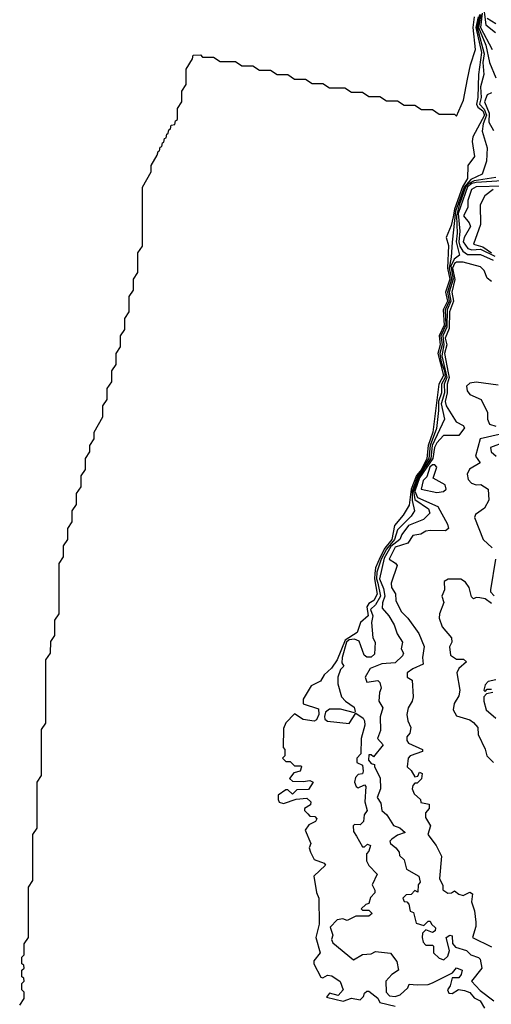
# Model space of a CAD drawing. Extents: x 2668140 to 2765664, y 823621 to 955240.
# Tile 173 of 256: x 2672000 to 2674154, y 898509 to 903011. Entities that reach past the tile are written whole.
import ezdxf

# ---------------------------------------------------------------- set-up
doc = ezdxf.new("R2010")
doc.units = 0

msp = doc.modelspace()

# ---------------------------------------------------------------- linework, layer by layer
at = {"layer": '0CON02XD'}
for points in [[(2674114.6, 903095), (2674128, 902988), (2674172.6, 902952.6)], [(2672000, 898505), (2672020, 898535), (2672020, 898565), (2672010, 898575), (2672010, 898605), (2672020, 898615), (2672018.3, 898628.3), (2672010, 898635), (2672010, 898665), (2672020, 898675), (2672018.3, 898688.3), (2672010, 898695), (2672010, 898725), (2672020, 898735), (2672020, 898785), (2672040, 898815), (2672040, 899045), (2672060, 899075), (2672060, 899285), (2672080, 899315), (2672080, 899525), (2672100, 899555), (2672100, 899765), (2672120, 899795), (2672120, 900085), (2672140, 900115), (2672141.7, 900168.3), (2672160, 900195), (2672160, 900265), (2672180, 900295), (2672180, 900525), (2672200, 900555), (2672200, 900605), (2672220, 900635), (2672220, 900685), (2672240, 900715), (2672240, 900765), (2672260, 900795), (2672260, 900845), (2672280, 900875), (2672280, 900925), (2672300, 900955), (2672300, 901005), (2672320, 901035), (2672320, 901065), (2672340, 901095), (2672340, 901125), (2672380, 901195), (2672380, 901245), (2672400, 901275), (2672400, 901325), (2672420, 901355), (2672420, 901405), (2672440, 901435), (2672440, 901485), (2672460, 901515), (2672460, 901565), (2672480, 901595), (2672480, 901645), (2672500, 901675), (2672500, 901745), (2672520, 901775), (2672520, 901825), (2672540, 901855), (2672540, 901945), (2672560, 901975), (2672560, 902245), (2672600, 902315), (2672600, 902345), (2672628.3, 902391.7), (2672631.7, 902408.3), (2672638.3, 902411.7), (2672641.7, 902428.3), (2672648.3, 902431.7), (2672651.7, 902448.3), (2672658.3, 902451.7), (2672661.7, 902468.3), (2672668.3, 902471.7), (2672671.7, 902488.3), (2672678.3, 902491.7), (2672681.7, 902508.3), (2672688.3, 902511.7), (2672691.7, 902528.3), (2672708.3, 902531.7), (2672711.7, 902548.3), (2672720, 902555), (2672720, 902605), (2672740, 902635), (2672740, 902685), (2672760, 902715), (2672760, 902785), (2672788.3, 902831.7), (2672791.7, 902848.3), (2672825, 902850), (2672835, 902840), (2672885, 902840), (2672915, 902820), (2672985, 902820), (2673015, 902800), (2673065, 902800), (2673095, 902780), (2673145, 902780), (2673175, 902760), (2673225, 902760), (2673255, 902740), (2673305, 902740), (2673335, 902720), (2673385, 902720), (2673415, 902700), (2673485, 902700), (2673515, 902680), (2673565, 902680), (2673595, 902660), (2673645, 902660), (2673675, 902640), (2673725, 902640), (2673755, 902620), (2673805, 902620), (2673835, 902600), (2673885, 902600), (2673915, 902580), (2673985, 902580), (2673995, 902570), (2674026.4, 902643.6), (2674045, 902740), (2674058, 902805), (2674081.9, 902875), (2674070.2, 902975), (2674077.6, 903025)], [(2674099.8, 903035), (2674089.3, 902975), (2674121.3, 902855), (2674115.6, 902815), (2674118.8, 902761.2), (2674104.2, 902705), (2674107.1, 902655), (2674100.4, 902625), (2674121.4, 902601.4), (2674132.2, 902575), (2674116.4, 902535), (2674112.3, 902502.3), (2674134, 902425), (2674131.2, 902365), (2674112.5, 902305), (2674060, 902280), (2674029.2, 902245), (2673990.2, 902135), (2673974.4, 901994.4), (2673970.8, 901925), (2673961, 901875), (2673971.2, 901825), (2673952.8, 901765), (2673960.9, 901725), (2673943.4, 901685), (2673945.2, 901615), (2673922.8, 901565), (2673928.8, 901525), (2673918.5, 901485), (2673925.2, 901445), (2673940.6, 901405), (2673942.7, 901375), (2673926.9, 901345), (2673926.6, 901305), (2673911.7, 901265), (2673912.9, 901225), (2673902.7, 901142.7), (2673873.9, 901065), (2673868.5, 901005), (2673817.8, 900925), (2673791.8, 900855), (2673792.4, 900812.4), (2673803.3, 900765), (2673788.3, 900741.7), (2673725, 900678), (2673711.1, 900635), (2673675, 900590.4), (2673651.2, 900545), (2673631.6, 900485), (2673629.2, 900455), (2673634.8, 900434.8), (2673647.1, 900375), (2673625, 900335.8), (2673601.4, 900315), (2673613.1, 900285), (2673606.7, 900255), (2673613.3, 900185), (2673622.5, 900165), (2673619.5, 900110.5), (2673605, 900096.7), (2673585, 900096.7), (2673573.3, 900105), (2673549.8, 900169.8), (2673528.8, 900178.8), (2673504.4, 900175), (2673492.4, 900165), (2673472.2, 900095), (2673470.7, 900070.7), (2673480, 900055), (2673465, 900040), (2673452.5, 900005), (2673452.5, 899975), (2673470, 899915), (2673487.5, 899895), (2673528, 899868), (2673532.5, 899847.5), (2673528.3, 899841.7), (2673465, 899859.2), (2673415, 899859.2), (2673395.8, 899845), (2673391.4, 899825), (2673392.9, 899812.9), (2673405, 899804), (2673505, 899793.8), (2673535, 899840), (2673567.9, 899817.9), (2673574.4, 899805), (2673576.2, 899785), (2673560, 899725), (2673558, 899655), (2673540, 899635), (2673540, 899615), (2673565, 899602.5), (2673568.8, 899575), (2673565, 899562.5), (2673545, 899560), (2673533.9, 899546.1), (2673529.2, 899525), (2673535.8, 899505.8), (2673545, 899498.8), (2673575, 899513.3), (2673581.2, 899505), (2673575.7, 899435.7), (2673586.2, 899395), (2673572.5, 899375), (2673570, 899345), (2673555, 899330), (2673528.3, 899331.7), (2673522.5, 899325), (2673525, 899300), (2673538.3, 899278.3), (2673565, 899230), (2673575, 899230), (2673588.3, 899241.7), (2673602.5, 899235), (2673595, 899210), (2673583, 899197), (2673583.3, 899165), (2673593.6, 899143.6), (2673632.5, 899105), (2673610, 899055), (2673621.7, 899031.7), (2673621.7, 899018.3), (2673602.5, 898997.5), (2673595, 898970), (2673580, 898965), (2673560, 898945), (2673565, 898940), (2673595, 898940), (2673610, 898925), (2673595, 898912.5), (2673535, 898912.5), (2673495, 898892.5), (2673475, 898900), (2673450, 898895), (2673418.3, 898861.7), (2673430, 898825), (2673423.8, 898805), (2673430.5, 898790.5), (2673525, 898713.3), (2673565, 898737.5), (2673605, 898740), (2673625, 898750), (2673693, 898743), (2673722.5, 898705), (2673730, 898665), (2673700, 898645), (2673672.5, 898615), (2673673.8, 898565), (2673688.3, 898548.3), (2673715, 898544.2), (2673737, 898553), (2673772.5, 898585), (2673778.3, 898601.7), (2673815, 898597.5), (2673865, 898600), (2673885, 898606.7), (2673976.7, 898653.3), (2673995, 898676.7), (2674020, 898665), (2674016.7, 898645), (2674005, 898630), (2673975, 898630), (2673966.2, 898593.8), (2673954, 898575), (2673959.5, 898559.5), (2673975, 898558.8), (2674003.6, 898576.4), (2674031.7, 898571.7), (2674055, 898562.5), (2674075, 898538.8), (2674102.5, 898525), (2674122.3, 898492.3)], [(2674093.2, 903025), (2674083.4, 902975), (2674108.6, 902861.4), (2674095, 902760), (2674092.7, 902655), (2674086.6, 902625), (2674091.5, 902611.5), (2674115, 902594.5), (2674122.1, 902575), (2674069.4, 902475), (2674065.8, 902455), (2674076.7, 902385), (2674046.1, 902343.9), (2674044.4, 902285), (2674022.5, 902247.5), (2673985.9, 902145), (2673979.5, 902110.5), (2673970.5, 902069.5), (2673947.1, 902015), (2673958.2, 901978.2), (2673953.8, 901875), (2673963.7, 901825), (2673944.7, 901765), (2673953.4, 901725), (2673934.2, 901685), (2673937.8, 901615), (2673914.8, 901565.2), (2673920.2, 901525), (2673909.8, 901485), (2673935.8, 901384.2), (2673914.7, 901345), (2673886.9, 901125), (2673864.7, 901065), (2673858.6, 901005), (2673834.8, 900955), (2673812.4, 900927.6), (2673788.2, 900865), (2673777.9, 900792.1), (2673751.4, 900745), (2673711.5, 900698.5), (2673698.6, 900635), (2673666.9, 900595), (2673646.1, 900553.9)], [(2674105.9, 903035), (2674095.2, 902975), (2674128.8, 902895), (2674146, 902815), (2674174, 902745)], [(2674111.2, 903041.2), (2674103.5, 902975), (2674157.5, 902875)], [(2674135, 903018), (2674175, 902993.8)], [(2674155, 902676.7), (2674135, 902667.5), (2674122.9, 902635), (2674144, 902584), (2674142.5, 902542.5), (2674164, 902505)], [(2674175, 902290), (2674075, 902274.3), (2674049, 902261), (2674035.9, 902245), (2674007.5, 902162.5), (2673993.9, 902115), (2673998.2, 902035), (2673993.1, 901995), (2674008, 901935), (2673984.2, 901915.8), (2673969.2, 901885), (2673978.7, 901825), (2673961.3, 901765), (2673968.9, 901725), (2673952.5, 901685), (2673951, 901605), (2673931.6, 901565), (2673937.4, 901525), (2673927.9, 901475), (2673951, 901375), (2673938.4, 901345), (2673939.1, 901305), (2673923.9, 901255), (2673940, 901185), (2673883.8, 901065), (2673877, 901005), (2673823.7, 900925), (2673798.4, 900855), (2673805, 900816.9), (2673866.7, 900775), (2673872.5, 900755), (2673844.1, 900725.9), (2673775, 900699.2), (2673745, 900656.7), (2673736, 900635), (2673695, 900602.5), (2673665, 900549.4), (2673642.7, 900455), (2673660.9, 900410.9), (2673667.1, 900375), (2673656, 900345), (2673655, 900320), (2673686.1, 900286.1), (2673710, 900245), (2673723.8, 900203.8), (2673747.5, 900165), (2673742.5, 900135), (2673752.5, 900115), (2673747.7, 900102.3), (2673715, 900070), (2673653.9, 900066.1), (2673600, 900045), (2673577.5, 900005), (2673585, 899982.5), (2673635, 899990), (2673645, 899980), (2673650, 899955), (2673642.5, 899935), (2673640, 899895), (2673657.5, 899865), (2673646.4, 899823.6), (2673648.3, 899761.7), (2673633.3, 899725), (2673660, 899695), (2673615, 899640), (2673605, 899650), (2673595, 899650), (2673593.3, 899625), (2673605, 899610), (2673620, 899605), (2673620, 899595), (2673646.7, 899545), (2673647.5, 899495), (2673632.5, 899455), (2673648.8, 899428.8), (2673653.3, 899395), (2673676.7, 899375), (2673707, 899327), (2673736.1, 899316.1), (2673760, 899295), (2673725, 899283.3), (2673700, 899265), (2673690, 899255), (2673692.5, 899245), (2673717.5, 899225), (2673732.5, 899205), (2673735, 899190), (2673755, 899170), (2673767, 899127), (2673822.5, 899095), (2673828.3, 899068.3), (2673820, 899055), (2673818.3, 899021.7), (2673805, 899030), (2673788.3, 899011.7), (2673765, 899010), (2673750, 898995), (2673755, 898980), (2673768.3, 898978.3), (2673777, 898967), (2673782.5, 898935), (2673798.3, 898928.3), (2673810, 898880), (2673845, 898870), (2673865, 898890), (2673875, 898890), (2673880, 898875), (2673898.3, 898858.3), (2673897.5, 898845), (2673885, 898837.5), (2673855, 898850), (2673840, 898835), (2673837.5, 898815), (2673843, 898793), (2673855, 898780), (2673885, 898780), (2673890, 898775), (2673890, 898745), (2673915, 898720), (2673937, 898713), (2673955, 898730), (2673962.5, 898755), (2673947.5, 898815), (2673963.9, 898826.1), (2673975, 898822.5), (2673976.7, 898786.7), (2673990.7, 898770.7), (2674040, 898755), (2674060, 898735), (2674095, 898723.3), (2674103.3, 898715), (2674110, 898675), (2674062.5, 898615), (2674102.1, 898572.1), (2674165.7, 898525.7)], [(2674203.3, 902275), (2674085, 902267.4), (2674065, 902262.3), (2674045, 902247.5), (2674001.7, 902125), (2674010.3, 902045), (2674004.7, 901995), (2674010.6, 901975), (2674023.3, 901953.3), (2674045, 901938.2), (2674105, 901938.2), (2674162.3, 901912.3)], [(2674205, 902250.6), (2674085, 902246.6), (2674062.5, 902235), (2674046, 902185), (2674047, 902153), (2674026.7, 902115), (2674052.3, 902082.3), (2674058, 902065), (2674029.1, 902015), (2674025.5, 901995), (2674045.8, 901965), (2674065, 901959.6), (2674105, 901962.6), (2674169.5, 901929.5)], [(2674162.5, 902235), (2674123.6, 902206.4), (2674102.5, 902165), (2674103.8, 902075), (2674072.5, 901985), (2674115, 901972.3), (2674154.4, 901945)], [(2674155, 901813.8), (2674135, 901830), (2674121.4, 901865), (2674105, 901880.8), (2674025, 901902.5), (2673995, 901903.3), (2673985, 901896.5), (2673976.8, 901875), (2673986.8, 901823.2), (2673972.7, 901765), (2673980.4, 901725), (2673963.2, 901675), (2673961.3, 901598.7), (2673943.1, 901555), (2673950, 901525), (2673940, 901485), (2673956.6, 901396.6)], [(2673956.6, 901396.6), (2673961.6, 901375), (2673951.8, 901345), (2673952.5, 901305), (2673943.5, 901265), (2673946.9, 901245), (2673992.7, 901172.7), (2674025, 901156.2), (2674031.2, 901145), (2674005, 901110), (2673935, 901110), (2673905, 901075.8), (2673894.6, 901055), (2673886.7, 901005), (2673825, 900915.9), (2673804.8, 900854.8), (2673816.4, 900826.4), (2673908.8, 900785), (2673953.3, 900705), (2673957.5, 900685), (2673945, 900674), (2673873.9, 900676.1), (2673855, 900672.5), (2673831.7, 900658.3), (2673795, 900652.5), (2673772, 900618), (2673715, 900600), (2673687.5, 900545), (2673716.2, 900526.2), (2673723.3, 900515), (2673696.7, 900435), (2673697.5, 900415), (2673716.4, 900386.4), (2673717.5, 900355), (2673742.5, 900305), (2673772.5, 900275), (2673822.5, 900205), (2673846.7, 900145), (2673840, 900095), (2673842.5, 900065), (2673795, 900042.5), (2673770, 900025), (2673770, 900005), (2673791.7, 899991.7), (2673796.7, 899915), (2673792.5, 899895), (2673773.3, 899865), (2673767.5, 899835), (2673772.5, 899805), (2673786.7, 899775), (2673781.7, 899748.3), (2673768.3, 899731.7), (2673767.5, 899715), (2673775, 899703.3), (2673840, 899675), (2673840, 899665), (2673782.5, 899645), (2673773.3, 899635), (2673770, 899595), (2673788.3, 899578.3), (2673805, 899550), (2673818.3, 899551.7), (2673825, 899570), (2673837.5, 899565), (2673835, 899540), (2673815, 899520), (2673805, 899520), (2673795, 899510), (2673792.5, 899495), (2673801.7, 899471.7), (2673830, 899445), (2673831.7, 899431.7), (2673870, 899425), (2673870, 899405), (2673852.5, 899385), (2673853, 899363), (2673876.2, 899325), (2673863.3, 899285), (2673902.5, 899235), (2673926.7, 899186.7), (2673917.5, 899085), (2673931.7, 899051.7), (2673933, 899033), (2673955, 899017.5), (2673971.7, 899018.3), (2673985, 899027.5), (2674005, 899012.5), (2674025, 899006.7), (2674055, 899022.5), (2674067.5, 899015), (2674063, 898977), (2674076.4, 898936.4), (2674082.5, 898885), (2674082.5, 898865), (2674067.5, 898815), (2674155, 898772.5)], [(2674185, 901340), (2674085, 901354.2), (2674055, 901350), (2674040, 901335), (2674043.3, 901315), (2674055, 901297.5), (2674107.5, 901275), (2674136.2, 901215), (2674136.7, 901185), (2674145, 901162.5), (2674175, 901153.3)], [(2674190, 901115), (2674103.3, 901095), (2674081.2, 901015), (2674102.5, 900985), (2674054.3, 900955.7), (2674043.9, 900933.9), (2674048.3, 900908.3), (2674062.7, 900892.7), (2674085, 900883.8), (2674106.4, 900886.4), (2674140, 900865), (2674142.5, 900815), (2674123, 900777), (2674080.7, 900749.3), (2674077.5, 900735), (2674116.7, 900635), (2674157, 900597)], [(2674215, 901078.8), (2674150, 901055), (2674152.5, 901035), (2674176.1, 901016.1)], [(2673905, 900848.8), (2673935, 900853.3), (2673947.5, 900865), (2673942.5, 900885), (2673887.5, 900915), (2673904.2, 900965), (2673896.2, 900976.2), (2673885, 900976.1), (2673872.8, 900965), (2673859.5, 900920.5), (2673841.9, 900905), (2673833.8, 900865), (2673905, 900848.8)], [(2673646.1, 900553.9), (2673624.8, 900505.2), (2673621, 900479), (2673620, 900455), (2673633.1, 900385), (2673616.7, 900355), (2673595, 900341.5), (2673585, 900326), (2673591.5, 900285), (2673556.9, 900255), (2673541.1, 900208.9), (2673486.3, 900173.7), (2673449.6, 900085), (2673423.2, 900046.8), (2673390.5, 900015), (2673373.2, 899986.8), (2673330.6, 899965), (2673294.4, 899905), (2673293.8, 899883.8), (2673365, 899860), (2673365.7, 899835), (2673355, 899810), (2673345, 899804), (2673295, 899812), (2673255, 899837.5), (2673215, 899796.2), (2673205, 899770), (2673203.3, 899683.3), (2673210, 899675), (2673210, 899645), (2673200, 899635), (2673215, 899620), (2673235, 899620), (2673255, 899600), (2673285, 899600), (2673287.5, 899595), (2673280, 899575), (2673251.7, 899568.3), (2673231.7, 899541.7), (2673245, 899530), (2673295, 899527.5), (2673325, 899532.5), (2673340, 899525), (2673318.3, 899491.7), (2673265, 899490), (2673245, 899470), (2673225, 899490), (2673215, 899490), (2673180, 899465), (2673180, 899445), (2673185, 899434), (2673205, 899427.5), (2673262.5, 899447.5), (2673311.7, 899451.7), (2673330, 899435), (2673328.3, 899421.7), (2673300, 899405), (2673300, 899395), (2673315, 899380), (2673325, 899370), (2673348.3, 899368.3), (2673357.5, 899357.5), (2673350, 899345), (2673320.7, 899329.3), (2673303.9, 899306.1), (2673330, 899245), (2673322.5, 899225), (2673327.5, 899205), (2673345, 899171.2), (2673390, 899155), (2673396.7, 899145), (2673343.8, 899095), (2673355, 899020), (2673366.7, 898995), (2673367.8, 898875), (2673351.9, 898815), (2673372, 898745), (2673342.6, 898707.4), (2673343.1, 898695), (2673375, 898634), (2673385, 898630), (2673405, 898642.5), (2673425, 898640), (2673463, 898613), (2673476.7, 898575), (2673455, 898550), (2673415, 898560), (2673401.7, 898541.7), (2673477, 898523), (2673515, 898537.5), (2673555, 898530), (2673570, 898545), (2673575, 898560), (2673585, 898570), (2673595, 898570), (2673635, 898536.7), (2673645, 898517.5), (2673715, 898500)], [(2674173.3, 900545), (2674150, 900405), (2674150, 900395), (2674167, 900377)], [(2674155, 900342.5), (2674125, 900362.5), (2674101.7, 900368.3), (2674085, 900370), (2674073, 900363), (2674063, 900373), (2674052.5, 900415), (2674035, 900440), (2674015, 900453.3), (2673957, 900453), (2673938.3, 900441.7), (2673940, 900405), (2673927.5, 900375), (2673937, 900347), (2673916.7, 900295), (2673916.2, 900275), (2673928.8, 900235), (2673972.5, 900185), (2673973.3, 900165), (2673963, 900143), (2673967.5, 900105), (2673995, 900086.7), (2674027, 900087), (2674040, 900075), (2674006, 900044), (2673996.2, 900025), (2674010, 899945), (2674005, 899920), (2673983.3, 899885), (2673980, 899855), (2673995, 899827.5), (2674055, 899810), (2674071.7, 899798.3), (2674092.5, 899775), (2674093, 899743), (2674126.2, 899676.2), (2674133.3, 899645), (2674163.3, 899615)], [(2674175, 899992.5), (2674140, 899985), (2674125, 899970), (2674120, 899945), (2674125, 899940), (2674135, 899950), (2674155, 899950)], [(2674160, 899935), (2674131.7, 899928.3), (2674120, 899915), (2674120, 899895), (2674130, 899855), (2674175, 899817.5)]]:
    msp.add_lwpolyline(points, dxfattribs=at)

doc.saveas('drawing.dxf')
